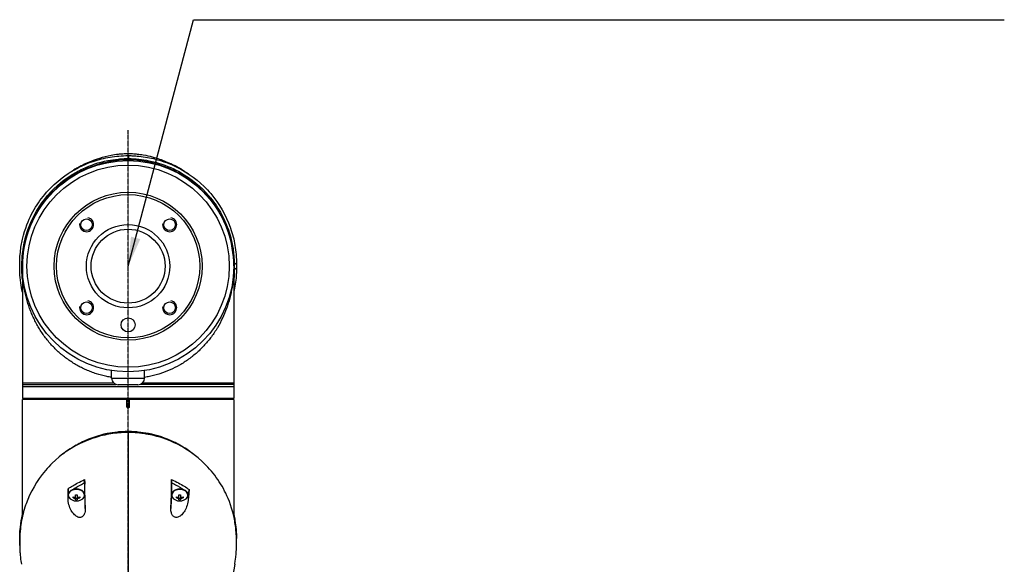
# Model space of a CAD drawing. Header units: millimetres. Extents: x 0 to 4378, y 0 to 2376.
# Tile 84 of 224: x 769 to 1189, y 1630 to 1862. Entities that reach past the tile are written whole.
import ezdxf

# ---------------------------------------------------------------- set-up
doc = ezdxf.new("R2010")
doc.units = ezdxf.units.MM
doc.header["$LTSCALE"] = 0.2
doc.linetypes.add('CENTER2', pattern=[1.125, 0.75, -0.125, 0.125, -0.125])
doc.layers.add('02_Center Line', color=1, linetype='CENTER2')
doc.styles.add('Rainbow-5.0 Style', font='malgunsl.ttf')
doc.dimstyles.new('Rainbow-5.0 Style', dxfattribs={"dimtxt": 4, "dimasz": 2.5, "dimexe": 1, "dimexo": 1, "dimgap": 1, "dimtad": 1, "dimdsep": 46, "dimtxsty": 'Rainbow-5.0 Style', "dimcen": 0, "dimclrd": 251, "dimclre": 251, "dimclrt": 7, "dimazin": 3, "dimtp": 0.1, "dimtm": 0.1, "dimtfac": 0.61, "dimtmove": 0, "dimatfit": 3, "dimfxl": 1, "dimlwd": -1, "dimlwe": -1, "dimarcsym": 1})

# ---------------------------------------------------------------- blocks, each defined once
blk = doc.blocks.new('Blk$A59R1-3W24B')
for p, q in [((-4.99, 1141.89), (-4.99, 1141.89)), ((0.2, 1144.1), (0.2, 1142.84)), ((46.12, 1098.35), (45.2, 1097.62)), ((-45, 1097.17), (-45, 1040.65)), ((-45, 1096.9), (-45, 1096.9)), ((-44.97, 1095.11), (-44.97, 1095.11)), ((44.97, 1095.11), (44.97, 1095.11)), ((45, 1097.17), (45, 1040.65)), ((45, 1096.9), (45, 1096.9)), ((46.12, 1096.18), (45.2, 1095.5)), ((-40.32, 1075.14), (-40.32, 1075.14)), ((40.29, 1075.08), (40.29, 1075.08)), ((-34.98, 1066.3), (-34.98, 1066.3)), ((-7, 1049.3), (-7, 1052.55)), ((7, 1049.3), (7, 1052.55)), ((-7, 1049.3), (7, 1049.3)), ((-45, 1046.65), (-5.1, 1046.65)), ((45, 1045.65), (-45, 1045.65)), ((4.2, 1046.5), (-4.2, 1046.5)), ((45, 1046.65), (5.1, 1046.65)), ((45, 1040.65), (-45, 1040.65)), ((-45, 990.35), (-45, 1040.15)), ((45, 1040.15), (-45, 1040.15)), ((-42.39, 1040.15), (-42.4, 1040.65)), ((-0.5, 1037.15), (-0.5, 1040.15)), ((0.5, 1040.15), (0.5, 1037.15)), ((42.39, 1040.15), (42.4, 1040.65)), ((45, 1040.15), (45, 990.4)), ((-0.2, 1026.17), (-0.2, 1026.54)), ((-23.5, 1003.5), (-23.5, 1003.5)), ((-19.7, 1005.56), (-19.7, 1005.56)), ((-18.5, 1004.75), (-18.5, 999.69)), ((-18.47, 1004.12), (-18.5, 1004.75)), ((18.5, 1004.75), (18.47, 1004.12)), ((18.5, 999.69), (18.5, 1004.75)), ((18.95, 1004.53), (18.95, 1004.53)), ((20.5, 1003.73), (20.5, 1003.73)), ((23.5, 1001.94), (23.5, 1001.94)), ((-25.58, 998.13), (-25.5, 999.69)), ((-25.5, 1000.55), (-25.54, 999.81)), ((-25.5, 1000.55), (-25.5, 999.69)), ((-25.45, 999.69), (-25.45, 999.48)), ((-23.45, 998.27), (-23.45, 998.78)), ((-22.36, 997.5), (-22.36, 999.55)), ((-21.64, 998.03), (-22.36, 998.03)), ((-21.64, 999.55), (-21.64, 997.5)), ((-20.55, 998.78), (-20.55, 998.27)), ((-18.55, 999.69), (-18.55, 999.48)), ((-18.5, 999.69), (-18.21, 993.84)), ((18.21, 993.84), (18.5, 999.69)), ((18.55, 999.69), (18.55, 999.48)), ((20.55, 998.27), (20.55, 998.78)), ((21.64, 997.5), (21.64, 999.55)), ((22.36, 998.03), (21.64, 998.03)), ((22.36, 999.55), (22.36, 997.5)), ((23.45, 998.78), (23.45, 998.27)), ((25.75, 1000.37), (25.44, 999.22)), ((25.44, 999.22), (25.54, 997.15)), ((25.45, 999.69), (25.45, 999.48)), ((25.79, 999.61), (25.75, 1000.37)), ((46.12, 981.2), (46.11, 981.19))]:
    blk.add_line(p, q)
for centre, radius in [((0, 1097), 45), ((0, 1097), 43.06), ((0, 1097), 31.5), ((0, 1097), 30.5), ((-17.68, 1114.68), 2.46), ((17.68, 1114.68), 2.46), ((0, 1097), 17.75), ((0, 1097), 15.75), ((-17.68, 1079.32), 2.46), ((17.68, 1079.32), 2.46), ((0, 1072), 3)]:
    blk.add_circle(centre, radius)
for centre, radius, start, end in [((-17.68, 1114.68), 3, 170, 80), ((17.68, 1114.68), 3, 170, 80), ((0, 1097.35), 45.2, 180, 185.3919), ((0, 1097.35), 45.2, 354.6081, 0), ((0, 1097.35), 45.2, 349.0944782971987, 349.0945488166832), ((-17.68, 1079.32), 3, 170, 80), ((17.68, 1079.32), 3, 170, 80), ((-4.2, 1049.3), 2.8, 180, 270), ((4.2, 1049.3), 2.8, 270, 0), ((-22, 1001.54), 4.52, 246.0014, 293.9986), ((22, 1001.54), 4.52, 246.0014, 293.9986)]:
    blk.add_arc(centre, radius, start, end)
for centre, major_axis, ratio, start_param, end_param in [((-0.03, 1114.75), (0.02, 30.25), 0.000905, 6.050899, 6.283186), ((-7.39, 1115.53), (-31.33, -12.61), 0.746337, 4.573579, 4.818626), ((-22.8, 1122.26), (5.25, 18.51), 0.18131, 0.174505, 0.234305), ((0.69, 1117.61), (-34.82, 0), 0.707107, 5.059866, 5.096907), ((-924.61, -1383.15), (926.26, 2528.37), 0.013036, 0.03385, 0.034977), ((3.47, 1124.21), (28.2, -3.62), 0.623989, 1.597056, 1.597057), ((3.47, 1124.21), (28.2, -3.62), 0.623989, 1.375304, 1.44183), ((-0.69, 1117.61), (-34.82, 0), 0.707107, 4.327871, 4.364912), ((7.39, 1115.53), (-31.33, 12.61), 0.746337, 4.606152, 4.851199), ((22.72, 1122.47), (-5.16, 18.29), 0.181312, 6.049043, 6.109177), ((2.75, 1091.91), (-23.66, 45.1), 0.938319, 6.263302, 6.432054), ((-2.75, 1091.91), (-23.66, -45.1), 0.938319, 2.992724, 3.161476), ((18.89, 1075.59), (-48.52, 55.44), 0.781357, 6.222795, 6.406794), ((-18.89, 1075.59), (-48.52, -55.44), 0.781357, 3.017984, 3.201983), ((924.61, 932.01), (37.38, 2692.44), 0.34396, 1.540595, 1.541721), ((0.03, 1285.85), (0.01, 366.09), 0.000098, 2.371165, 2.792057), ((-22, 999.48), (3.45, 0), 0.707107, 5.274295, 10.433668), ((-22, 999.69), (3.45, 0), 0.707107, 0, 3.141593), ((-22, 1004.5), (-1.5, 0), 0.707107, 3.690933, 3.691701), ((-22.72, 1158.23), (-6.13, 233.77), 0.001187, 3.932402, 3.992536), ((22.8, 1160.08), (-6.22, -235.71), 0.001176, 5.435469, 5.495269), ((22, 999.48), (3.45, 0), 0.707107, 5.274295, 10.433668), ((22, 999.69), (3.45, 0), 0.707107, 0, 3.141593), ((-22, 999.69), (-3.5, 0), 0.707107, 0, 0.209873), ((-22, 1001.8), (-4.5, 0), 0.707107, 1.243096, 1.490243), ((-22, 1001.29), (4.5, 0), 0.707107, 4.384689, 4.631835), ((-22, 1002.57), (-4.28, 0), 0.707107, 1.486011, 1.655582), ((-22, 1001.8), (-4.5, 0), 0.707107, 1.65135, 1.898497), ((-22, 1001.29), (4.5, 0), 0.707107, 4.792943, 5.040089), ((-22, 999.69), (3.5, 0), 0.707107, 6.073317, 6.283185), ((22, 999.69), (-3.5, 0), 0.707107, 6.282903, 6.493056), ((22, 1001.8), (-4.5, 0), 0.707107, 1.243096, 1.490243), ((22, 1001.29), (4.5, 0), 0.707107, 4.384689, 4.631835), ((22, 1002.57), (-4.28, 0), 0.707107, 1.486011, 1.655582), ((22, 1001.8), (-4.5, 0), 0.707107, 1.65135, 1.898497), ((22, 1001.29), (4.5, 0), 0.707107, 4.792943, 5.040089), ((22, 1004.5), (6, 0), 0.707107, 5.25186, 5.251863), ((22, 999.69), (3.5, 0), 0.707107, 6.073315, 6.093591), ((-22, 1000.52), (4.28, 0), 0.707107, 4.627603, 4.797175), ((22, 1000.52), (4.28, 0), 0.707107, 4.627603, 4.797175)]:
    blk.add_ellipse(centre, major_axis=major_axis, ratio=ratio, start_param=start_param, end_param=end_param)
for points, knots in [([(-18.51, 1140.51), (-16.73, 1141.37), (-14.65, 1142.26), (-10.61, 1143.53), (-9.02, 1143.95), (-6.28, 1144.48), (-5.25, 1144.64), (-3.52, 1144.83), (-2.88, 1144.89), (-1.51, 1144.97), (-0.75, 1145), (-0.01, 1145)], [0, 0, 0, 0, 1.326271, 1.326271, 2.053173, 2.053173, 2.445549, 2.445549, 2.656516, 2.656516, 2.881083, 2.881083, 2.881083, 2.881083]), ([(-0.01, 1145), (0.63, 1145), (1.26, 1144.98), (2.56, 1144.91), (3.22, 1144.86), (4.78, 1144.7), (5.65, 1144.57), (7.86, 1144.19), (9.13, 1143.9), (12.49, 1143), (14.35, 1142.32), (16.88, 1141.27), (17.72, 1140.89), (18.51, 1140.51)], [0, 0, 0, 0, 0.18993, 0.18993, 0.405266, 0.405266, 0.725874, 0.725874, 1.273251, 1.273251, 2.298373, 2.298373, 2.88392, 2.88392, 2.88392, 2.88392]), ([(-45, 1086.01), (-45.3, 1087.31), (-45.53, 1088.62), (-46.15, 1093.18), (-46.13, 1095.6), (-46.12, 1098.48), (-46.14, 1100.42), (-45.68, 1104.85), (-45.38, 1106.7), (-43.9, 1113.12), (-42.34, 1116.67), (-40.38, 1120.49), (-39.61, 1121.82), (-37.17, 1125.58), (-35.29, 1127.95), (-28.82, 1134.59), (-24, 1137.75), (-17.9, 1140.54), (-16.41, 1141.14), (-12.58, 1142.43), (-10.16, 1143.05), (-5.18, 1143.88), (-2.63, 1144.1), (-0.07, 1144.1)], [3.498131, 3.498131, 3.498131, 3.498131, 3.710855, 3.710855, 4.236876, 4.236876, 4.642605, 4.642605, 4.934699, 4.934699, 5.667174, 5.667174, 6.066186, 6.066186, 6.818123, 6.818123, 8.314738, 8.314738, 8.772171, 8.772171, 9.455351, 9.455351, 10.137965, 10.137965, 10.137965, 10.137965]), ([(-45.2, 1097.63), (-45.2, 1097.65), (-45.2, 1097.74), (-45.2, 1097.94), (-45.2, 1098.02), (-45.2, 1098.25), (-45.19, 1098.41), (-45.18, 1098.88), (-45.17, 1099.19), (-45.14, 1100.13), (-45.1, 1100.75), (-44.94, 1102.62), (-44.79, 1103.86), (-44.16, 1107.59), (-43.53, 1110.07), (-40.66, 1118.3), (-37.65, 1123.18), (-31, 1130.91), (-26.93, 1134.37), (-21.14, 1137.6), (-20.23, 1138.07), (-16.02, 1140.06), (-12.44, 1141.26), (-7.21, 1142.28), (-5.74, 1142.49), (-3.52, 1142.71), (-2.77, 1142.76), (-1.65, 1142.81), (-1.28, 1142.82), (-0.73, 1142.83), (-0.54, 1142.83), (-0.26, 1142.84), (-0.17, 1142.84), (-0.03, 1142.84), (0.01, 1142.84), (0.11, 1142.84), (0.16, 1142.84), (0.2, 1142.84)], [0.0003975, 0.0003975, 0.0003975, 0.0003975, 0.0037334, 0.0037334, 0.0059736, 0.0059736, 0.0104554, 0.0104554, 0.0194241, 0.0194241, 0.0373842, 0.0373842, 0.0734232, 0.0734232, 0.1463793, 0.1463793, 0.3201527, 0.3201527, 0.4871586, 0.4871586, 0.516686, 0.516686, 0.6197489, 0.6197489, 0.6590143, 0.6590143, 0.678683, 0.678683, 0.6884419, 0.6884419, 0.6932923, 0.6932923, 0.6957089, 0.6957089, 0.6969153, 0.6969153, 0.6983201, 0.6983201, 0.6983201, 0.6983201]), ([(-18.5, 1140.45), (-19.53, 1139.99), (-20.51, 1139.49), (-21.47, 1138.96), (-22.01, 1138.66), (-22.53, 1138.36), (-23.05, 1138.05)], [0, 0, 0, 0, 0.3710577, 0.3710577, 0.3710577, 0.5794213, 0.5794213, 0.5794213, 0.5794213]), ([(-20.82, 1139.31), (-20.67, 1139.4), (-20.51, 1139.48), (-20.18, 1139.66), (-20.01, 1139.75), (-19.69, 1139.92), (-19.55, 1139.99), (-19.25, 1140.15), (-19.1, 1140.22), (-18.72, 1140.41), (-18.55, 1140.49), (-18.27, 1140.63), (-18.19, 1140.66), (-18.21, 1140.65)], [-0.6388257, -0.6388257, -0.6388257, -0.6388257, -0.5760416, -0.5760416, -0.5047513, -0.5047513, -0.4400204, -0.4400204, -0.3580105, -0.3580105, -0.2057109, -0.2057109, -0.000001, -0.000001, -0.000001, -0.000001]), ([(-18.47, 1140.48), (-18.48, 1140.48), (-18.49, 1140.47), (-18.5, 1140.46), (-18.5, 1140.46), (-18.5, 1140.45)], [-0.1913085, -0.1913085, -0.1913085, -0.1913085, -0.0940503, -0.0940503, 0, 0, 0, 0]), ([(-9.35, 1141.19), (-9.75, 1141.1), (-10.15, 1141.01), (-10.55, 1140.92), (-10.75, 1140.87), (-10.96, 1140.81), (-11.17, 1140.76)], [-0.1680043, -0.1680043, -0.1680043, -0.1680043, -0.0576713, -0.0576713, -0.0576713, 0, 0, 0, 0]), ([(-9.79, 1140.92), (-9.8, 1140.96), (-9.78, 1141), (-9.72, 1141.03), (-9.65, 1141.07), (-9.54, 1141.11), (-9.39, 1141.14)], [-11.70018, -11.70018, -11.70018, -11.70018, -10.870941, -10.870941, -10.870941, -9.946271, -9.946271, -9.946271, -9.946271]), ([(-9.46, 1141.05), (-9.46, 1141.05), (-9.46, 1141.05), (-9.45, 1141.06), (-9.44, 1141.07), (-9.42, 1141.09), (-9.4, 1141.11), (-9.39, 1141.14)], [0.40582951, 0.40582951, 0.40582951, 0.40582951, 0.419188, 0.419188, 0.43443202, 0.43443202, 0.44951163, 0.44951163, 0.44951163, 0.44951163]), ([(-9.27, 1141.05), (-9.33, 1141.06), (-9.36, 1141.08), (-9.41, 1141.14), (-9.37, 1141.19), (-9.27, 1141.23)], [-12.546701, -12.546701, -12.546701, -12.546701, -11.915365, -11.915365, -10.788896, -10.788896, -10.788896, -10.788896]), ([(-9.27, 1141.23), (-9.06, 1141.31), (-8.84, 1141.38), (-8.37, 1141.52), (-8.11, 1141.6), (-7.56, 1141.74), (-7.28, 1141.81), (-6.99, 1141.87)], [0, 0, 0, 0, 0.0698358, 0.0698358, 0.154526, 0.154526, 0.2420941, 0.2420941, 0.2420941, 0.2420941]), ([(-6.99, 1141.87), (-6.5, 1141.99), (-5.99, 1142.05), (-5.32, 1142.14), (-5.16, 1142.16), (-5, 1142.18)], [0, 0, 0, 0, 0.1534622, 0.1534622, 0.2022255, 0.2022255, 0.2022255, 0.2022255]), ([(-6.99, 1141.45), (-6.99, 1141.69), (-6.99, 1141.83), (-6.99, 1141.87), (-6.99, 1141.87), (-6.99, 1141.87), (-6.99, 1141.87), (-6.99, 1141.87), (-6.99, 1141.87), (-6.99, 1141.87)], [2.700728, 2.700728, 2.700728, 2.700728, 5.082989, 5.082989, 5.082989, 5.1247, 5.1247, 5.1247, 5.450317, 5.450317, 5.450317, 5.450317]), ([(-4.99, 1141.72), (-4.99, 1141.81), (-4.99, 1141.89), (-4.99, 1141.96), (-4.99, 1142.08), (-4.99, 1142.16), (-4.99, 1142.17), (-4.99, 1142.18), (-4.99, 1142.18), (-5, 1142.18)], [2.619683, 2.619683, 2.619683, 2.619683, 3.510907, 3.510907, 3.510907, 5.294969, 5.294969, 5.294969, 5.551487, 5.551487, 5.551487, 5.551487]), ([(0.2, 1144.1), (0.16, 1144.1), (0.12, 1144.1), (0.02, 1144.1), (-0.03, 1144.1), (-0.07, 1144.1)], [-0.02987732, -0.02987732, -0.02987732, -0.02987732, -0.01373724, -0.01373724, 0, 0, 0, 0]), ([(0.2, 1144.1), (0.23, 1144.1), (0.27, 1144.1), (0.35, 1144.1), (0.39, 1144.1), (0.5, 1144.1), (0.58, 1144.1), (0.8, 1144.09), (0.95, 1144.09), (1.4, 1144.08), (1.7, 1144.07), (2.61, 1144.03), (3.21, 1143.99), (5, 1143.85), (6.19, 1143.7), (9.71, 1143.14), (12, 1142.58), (15.65, 1141.41), (17.07, 1140.88), (23.91, 1137.91), (28.56, 1134.65), (33.34, 1129.99), (34.29, 1128.97), (38.93, 1123.52), (41.66, 1118.65), (43.51, 1113.49), (43.56, 1113.34), (44.46, 1110.75), (45.08, 1108.3), (45.69, 1104.59), (45.85, 1103.35), (46.1, 1100.36), (46.11, 1099.03), (46.12, 1098.35)], [0.000001, 0.000001, 0.000001, 0.000001, 0.009162, 0.009162, 0.016971, 0.016971, 0.03259, 0.03259, 0.063827, 0.063827, 0.126304, 0.126304, 0.251265, 0.251265, 0.50133, 0.50133, 1.002, 1.002, 1.335959, 1.335959, 2.67129, 2.67129, 3.030313, 3.030313, 4.543873, 4.543873, 4.592411, 4.592411, 5.347172, 5.347172, 5.723633, 5.723633, 6.247668, 6.247668, 6.247668, 6.247668]), ([(0.2, 1142.84), (0.23, 1142.84), (0.28, 1142.84), (0.38, 1142.83), (0.42, 1142.83), (0.56, 1142.83), (0.65, 1142.83), (0.92, 1142.83), (1.1, 1142.82), (1.65, 1142.81), (2.01, 1142.79), (3.11, 1142.73), (3.85, 1142.68), (6.03, 1142.46), (7.46, 1142.24), (12.63, 1141.2), (16.18, 1139.99), (20.34, 1138.01), (21.25, 1137.54), (27.03, 1134.3), (31.11, 1130.8), (34.62, 1126.7), (34.87, 1126.4), (36.92, 1123.86), (38.48, 1121.51), (41.64, 1115.65), (43, 1112.05), (44.33, 1106.64), (44.66, 1104.84), (45.22, 1100.2), (45.2, 1098.04), (45.2, 1097.62)], [0.000047, 0.000047, 0.000047, 0.000047, 0.011008, 0.011008, 0.020393, 0.020393, 0.039197, 0.039197, 0.07693, 0.07693, 0.152825, 0.152825, 0.305669, 0.305669, 0.610232, 0.610232, 1.419716, 1.419716, 1.651889, 1.651889, 2.978842, 2.978842, 3.080675, 3.080675, 3.850394, 3.850394, 4.95171, 4.95171, 5.489352, 5.489352, 6.333255, 6.333255, 6.333255, 6.333255]), ([(4.99, 1141.72), (4.99, 1141.81), (4.99, 1141.89), (4.99, 1141.96), (4.99, 1142.08), (4.99, 1142.16), (4.99, 1142.17), (4.99, 1142.18), (4.99, 1142.18), (4.99, 1142.18)], [2.618679, 2.618679, 2.618679, 2.618679, 3.510907, 3.510907, 3.510907, 5.294969, 5.294969, 5.294969, 5.547731, 5.547731, 5.547731, 5.547731]), ([(6.99, 1141.87), (6.99, 1141.87), (6.99, 1141.87), (6.99, 1141.87), (6.99, 1141.87), (6.99, 1141.87), (6.99, 1141.87), (6.99, 1141.83), (6.99, 1141.69), (6.99, 1141.45)], [-5.443397, -5.443397, -5.443397, -5.443397, -5.1247, -5.1247, -5.1247, -5.082989, -5.082989, -5.082989, -2.699529, -2.699529, -2.699529, -2.699529]), ([(6.99, 1141.87), (7.38, 1141.79), (7.76, 1141.69), (8.33, 1141.53), (8.52, 1141.48), (8.89, 1141.36), (9.08, 1141.3), (9.27, 1141.22)], [0, 0, 0, 0, 0.1204845, 0.1204845, 0.1815166, 0.1815166, 0.2425487, 0.2425487, 0.2425487, 0.2425487]), ([(9.3, 1141.21), (9.37, 1141.18), (9.4, 1141.14), (9.36, 1141.08), (9.32, 1141.06), (9.27, 1141.05)], [10.889931, 10.889931, 10.889931, 10.889931, 11.886462, 11.886462, 12.517617, 12.517617, 12.517617, 12.517617]), ([(9.39, 1141.14), (9.53, 1141.11), (9.64, 1141.07), (9.71, 1141.03), (9.77, 1141), (9.8, 1140.96), (9.78, 1140.92)], [9.931048, 9.931048, 9.931048, 9.931048, 10.842339, 10.842339, 10.842339, 11.663125, 11.663125, 11.663125, 11.663125]), ([(9.39, 1141.13), (9.4, 1141.11), (9.41, 1141.09), (9.43, 1141.07), (9.44, 1141.06), (9.45, 1141.05), (9.45, 1141.05), (9.45, 1141.05)], [0.00181819, 0.00181819, 0.00181819, 0.00181819, 0.0159612, 0.0159612, 0.02749004, 0.02749004, 0.04474478, 0.04474478, 0.04474478, 0.04474478]), ([(9.73, 1141.02), (9.79, 1140.99), (9.86, 1140.95), (9.95, 1140.9), (9.97, 1140.89), (10, 1140.88)], [0.00463813, 0.00463813, 0.00463813, 0.00463813, 0.02846184, 0.02846184, 0.03712851, 0.03712851, 0.03712851, 0.03712851]), ([(18.21, 1140.65), (18.2, 1140.66), (18.23, 1140.65), (18.36, 1140.58), (18.48, 1140.53), (18.78, 1140.38), (18.95, 1140.29), (19.29, 1140.13), (19.43, 1140.06), (19.71, 1139.91), (19.84, 1139.84), (20.16, 1139.67), (20.34, 1139.57), (20.62, 1139.42), (20.71, 1139.37), (20.81, 1139.31)], [-1.6360515, -1.6360515, -1.6360515, -1.6360515, -1.4876088, -1.4876088, -1.3426272, -1.3426272, -1.2297509, -1.2297509, -1.1620707, -1.1620707, -1.1032376, -1.1032376, -1.0317036, -1.0317036, -0.9925088, -0.9925088, -0.9925088, -0.9925088]), ([(18.5, 1140.45), (18.5, 1140.46), (18.5, 1140.46), (18.48, 1140.47), (18.48, 1140.48), (18.47, 1140.48)], [-0.1934752, -0.1934752, -0.1934752, -0.1934752, -0.0983779, -0.0983779, 0, 0, 0, 0]), ([(23.04, 1138.05), (22.52, 1138.36), (22, 1138.67), (21.47, 1138.96), (20.51, 1139.49), (19.52, 1139.99), (18.5, 1140.45)], [0.3729651, 0.3729651, 0.3729651, 0.3729651, 0.5977799, 0.5977799, 0.5977799, 0.9999999, 0.9999999, 0.9999999, 0.9999999]), ([(-34.6, 1125.94), (-38.15, 1121.68), (-40.71, 1117.02), (-42.41, 1112.22), (-44.15, 1107.3), (-45, 1102.23), (-45, 1097.17)], [-1, -1, -1, -1, -0.505848, -0.505848, -0.505848, 0, 0, 0, 0]), ([(45, 1097.17), (45, 1102.23), (44.15, 1107.3), (42.41, 1112.22), (40.71, 1117.02), (38.15, 1121.68), (34.6, 1125.94)], [0, 0, 0, 0, 0.505848, 0.505848, 0.505848, 1, 1, 1, 1]), ([(46.12, 1098.35), (46.12, 1098.29), (46.12, 1098.2), (46.12, 1097.99), (46.12, 1097.9), (46.12, 1097.62), (46.12, 1097.44), (46.12, 1097.08), (46.12, 1096.88), (46.12, 1096.63), (46.12, 1096.54), (46.12, 1096.32), (46.12, 1096.21), (46.12, 1096.18)], [0.0012617, 0.0012617, 0.0012617, 0.0012617, 0.0227877, 0.0227877, 0.0388309, 0.0388309, 0.0709865, 0.0709865, 0.1023123, 0.1023123, 0.1191004, 0.1191004, 0.1425667, 0.1425667, 0.1425667, 0.1425667]), ([(-45.2, 1095.51), (-45.2, 1095.69), (-45.2, 1095.88), (-45.2, 1096.17), (-45.2, 1096.27), (-45.2, 1096.44), (-45.2, 1096.5), (-45.2, 1096.63), (-45.2, 1096.69), (-45.2, 1096.83), (-45.2, 1096.91), (-45.2, 1097.08), (-45.2, 1097.17), (-45.2, 1097.38), (-45.2, 1097.51), (-45.2, 1097.63)], [0.0002958, 0.0002958, 0.0002958, 0.0002958, 0.0803707, 0.0803707, 0.1241416, 0.1241416, 0.1519625, 0.1519625, 0.1775479, 0.1775479, 0.210957, 0.210957, 0.2493552, 0.2493552, 0.3001905, 0.3001905, 0.3001905, 0.3001905]), ([(-45, 1091.34), (-45.09, 1092.27), (-45.15, 1093.2), (-45.19, 1094.58), (-45.2, 1095.04), (-45.2, 1095.51)], [-0.5957508, -0.5957508, -0.5957508, -0.5957508, -0.1997481, -0.1997481, -0.0002869, -0.0002869, -0.0002869, -0.0002869]), ([(-7, 1049.63), (-7.7, 1049.74), (-9.89, 1050.15), (-12.41, 1050.81), (-14.59, 1051.54), (-15.68, 1051.94), (-16.75, 1052.36), (-18.16, 1052.96), (-19.89, 1053.78), (-21.9, 1054.86), (-23.84, 1056.04), (-25.73, 1057.32), (-27.25, 1058.47), (-28.43, 1059.44), (-29.6, 1060.45), (-31, 1061.77), (-33.11, 1063.96), (-35.53, 1066.89), (-37.43, 1069.75), (-38.58, 1071.73), (-39.32, 1073.08), (-40.18, 1074.8), (-41.11, 1076.89), (-42.2, 1079.72), (-43.1, 1082.62), (-43.81, 1085.59), (-44.25, 1087.85), (-44.58, 1090.12), (-44.82, 1092.41), (-44.94, 1094.32), (-44.99, 1095.66), (-45, 1096.43), (-45, 1096.81), (-45, 1097)], [0.08030603, 0.08030603, 0.08030603, 0.08030603, 0.08244518, 0.08702857, 0.08817442, 0.08932027, 0.09046611, 0.09161196, 0.09390366, 0.09619535, 0.09848705, 0.10077874, 0.10307044, 0.10421629, 0.10536213, 0.10765383, 0.10994553, 0.11452892, 0.11911231, 0.12025815, 0.121404, 0.1236957, 0.12598739, 0.12827909, 0.13286248, 0.13515417, 0.13744587, 0.13973756, 0.14202926, 0.14432096, 0.1454668, 0.14603973, 0.14661265, 0.14661265, 0.14661265, 0.14661265]), ([(45, 1097), (45, 1096.81), (45, 1096.43), (44.99, 1095.66), (44.94, 1094.32), (44.83, 1092.42), (44.59, 1090.15), (44.25, 1087.9), (43.82, 1085.65), (43.29, 1083.41), (42.66, 1081.2), (41.7, 1078.31), (40.25, 1074.81), (38.64, 1071.78), (37.44, 1069.82), (36.6, 1068.52), (35.5, 1066.96), (34.09, 1065.15), (32.6, 1063.43), (31.02, 1061.79), (29.36, 1060.23), (27.9, 1059), (26.69, 1058.05), (25.45, 1057.13), (23.87, 1056.05), (21.27, 1054.47), (17.88, 1052.76), (14.68, 1051.54), (12.47, 1050.86), (10.99, 1050.45), (9.17, 1050.01), (7.71, 1049.74), (7, 1049.63)], [-0.00005585, -0.00005585, -0.00005585, -0.00005585, 0.00051707, 0.00109, 0.00223584, 0.00452754, 0.00681923, 0.00911093, 0.01140263, 0.01369432, 0.01598602, 0.01827771, 0.0228611, 0.02744449, 0.02859034, 0.02973619, 0.03202788, 0.03431958, 0.03661127, 0.03890297, 0.04119466, 0.04348636, 0.04463221, 0.04577806, 0.04806975, 0.05036145, 0.05494484, 0.05952823, 0.06067408, 0.06181992, 0.06411162, 0.06626304, 0.06626304, 0.06626304, 0.06626304]), ([(46.12, 1096.18), (46.12, 1095.91), (46.12, 1095.67), (46.11, 1095.04), (46.1, 1094.75), (46.07, 1093.9), (46.04, 1093.33), (45.92, 1091.61), (45.79, 1090.47), (45.45, 1088.24), (45.25, 1087.14), (45, 1086.04)], [0, 0, 0, 0, 0.115596, 0.115596, 0.212113, 0.212113, 0.405093, 0.405093, 0.790972, 0.790972, 1.16549, 1.16549, 1.16549, 1.16549]), ([(45.2, 1095.5), (45.2, 1094.76), (45.18, 1094.01), (45.11, 1092.62), (45.06, 1091.98), (45, 1091.34)], [-7.6204633, -7.6204633, -7.6204633, -7.6204633, -7.3368047, -7.3368047, -7.0947332, -7.0947332, -7.0947332, -7.0947332]), ([(45.2, 1097.62), (45.2, 1097.57), (45.2, 1097.25), (45.2, 1096.89), (45.2, 1096.71), (45.2, 1096.35), (45.2, 1096.18), (45.2, 1095.84), (45.2, 1095.56), (45.2, 1095.5)], [0.00043088, 0.00043088, 0.00043088, 0.00043088, 0.0154414, 0.0154414, 0.03075173, 0.03075173, 0.04552895, 0.04552895, 0.05960793, 0.05960793, 0.05960793, 0.05960793]), ([(-5.99, 1047.15), (-6.9, 1047.15), (-7.81, 1047.15), (-10.14, 1047.15), (-11.56, 1047.15), (-14.35, 1047.15), (-15.73, 1047.15), (-18.43, 1047.15), (-19.76, 1047.15), (-22.34, 1047.15), (-23.59, 1047.15), (-26.03, 1047.15), (-27.21, 1047.15), (-29.48, 1047.15), (-30.57, 1047.15), (-32.65, 1047.15), (-33.64, 1047.15), (-35.4, 1047.15), (-36.19, 1047.15), (-38.24, 1047.15), (-39.39, 1047.15), (-40.77, 1047.15), (-41.13, 1047.15), (-42.04, 1047.15), (-42.55, 1047.15), (-43.65, 1047.15), (-44.15, 1047.15), (-44.83, 1047.15), (-45, 1047.15), (-45, 1047.15), (-45, 1047.15), (-45, 1047.15)], [7.666383, 7.666383, 7.666383, 7.666383, 7.941245, 7.941245, 8.379363, 8.379363, 8.81754, 8.81754, 9.255686, 9.255686, 9.693876, 9.693876, 10.132032, 10.132032, 10.570233, 10.570233, 11.008387, 11.008387, 11.398553, 11.398553, 12.081509, 12.081509, 12.337551, 12.337551, 12.785597, 12.785597, 13.457918, 13.457918, 14.130202, 14.130202, 14.135687, 14.135687, 14.135687, 14.135687]), ([(45, 1047.15), (45, 1047.15), (45, 1047.15), (45, 1047.15), (44.83, 1047.15), (44.16, 1047.15), (43.65, 1047.15), (42.55, 1047.15), (42.04, 1047.15), (41.13, 1047.15), (40.77, 1047.15), (39.39, 1047.15), (38.24, 1047.15), (36.19, 1047.15), (35.41, 1047.15), (33.64, 1047.15), (32.65, 1047.15), (30.57, 1047.15), (29.48, 1047.15), (27.21, 1047.15), (26.03, 1047.15), (23.6, 1047.15), (22.34, 1047.15), (19.76, 1047.15), (18.43, 1047.15), (15.73, 1047.15), (14.36, 1047.15), (11.56, 1047.15), (10.14, 1047.15), (7.81, 1047.15), (6.9, 1047.15), (5.99, 1047.15)], [-0.005485, -0.005485, -0.005485, -0.005485, 0, 0, 0.672232, 0.672232, 1.344501, 1.344501, 1.792512, 1.792512, 2.048534, 2.048534, 2.731437, 2.731437, 3.121573, 3.121573, 3.559727, 3.559727, 3.997928, 3.997928, 4.436084, 4.436084, 4.874274, 4.874274, 5.31242, 5.31242, 5.750596, 5.750596, 6.188714, 6.188714, 6.463819, 6.463819, 6.463819, 6.463819]), ([(0, 1036.65), (-0.06, 1036.65), (-0.13, 1036.66), (-0.25, 1036.71), (-0.31, 1036.75), (-0.4, 1036.84), (-0.44, 1036.9), (-0.49, 1037.02), (-0.5, 1037.09), (-0.5, 1037.15)], [0.075338, 0.075338, 0.075338, 0.075338, 0.09417251, 0.09417251, 0.11300701, 0.11300701, 0.13184151, 0.13184151, 0.15067601, 0.15067601, 0.15067601, 0.15067601]), ([(0.5, 1037.15), (0.5, 1037.09), (0.49, 1037.02), (0.44, 1036.9), (0.4, 1036.84), (0.31, 1036.75), (0.25, 1036.71), (0.13, 1036.66), (0.06, 1036.65), (0, 1036.65)], [0, 0, 0, 0, 0.0188345, 0.0188345, 0.037669, 0.037669, 0.0565035, 0.0565035, 0.075338, 0.075338, 0.075338, 0.075338]), ([(-0.2, 1026.17), (-0.23, 1026.17), (-0.27, 1026.17), (-0.35, 1026.17), (-0.39, 1026.17), (-0.5, 1026.17), (-0.58, 1026.17), (-0.8, 1026.16), (-0.95, 1026.16), (-1.4, 1026.15), (-1.7, 1026.14), (-2.61, 1026.1), (-3.21, 1026.06), (-5, 1025.91), (-6.19, 1025.77), (-9.71, 1025.2), (-12, 1024.65), (-15.65, 1023.49), (-17.07, 1022.96), (-23.91, 1020.03), (-28.56, 1016.75), (-33.34, 1012.08), (-34.29, 1011.06), (-38.93, 1005.6), (-41.66, 1000.71), (-43.51, 995.56), (-43.56, 995.41), (-44.46, 992.83), (-45.08, 990.33), (-45.69, 986.57), (-45.85, 985.32), (-46.1, 982.33), (-46.11, 981.03), (-46.12, 980.37)], [0.000001, 0.000001, 0.000001, 0.000001, 0.009162, 0.009162, 0.016971, 0.016971, 0.03259, 0.03259, 0.063827, 0.063827, 0.126304, 0.126304, 0.251265, 0.251265, 0.50133, 0.50133, 1.002, 1.002, 1.335959, 1.335959, 2.67129, 2.67129, 3.030313, 3.030313, 4.543873, 4.543873, 4.592411, 4.592411, 5.347172, 5.347172, 5.723633, 5.723633, 6.247668, 6.247668, 6.247668, 6.247668]), ([(-0.2, 1026.54), (-0.23, 1026.54), (-0.28, 1026.54), (-0.38, 1026.54), (-0.42, 1026.54), (-0.56, 1026.54), (-0.65, 1026.54), (-0.92, 1026.54), (-1.1, 1026.53), (-1.65, 1026.52), (-2.01, 1026.51), (-3.11, 1026.46), (-3.85, 1026.41), (-6.03, 1026.19), (-7.46, 1025.97), (-12.63, 1024.94), (-16.18, 1023.73), (-20.34, 1021.72), (-21.25, 1021.23), (-23.91, 1019.72), (-25.6, 1018.61), (-27.18, 1017.42)], [0.000047, 0.000047, 0.000047, 0.000047, 0.011008, 0.011008, 0.020393, 0.020393, 0.039197, 0.039197, 0.07693, 0.07693, 0.152825, 0.152825, 0.305669, 0.305669, 0.610232, 0.610232, 1.419716, 1.419716, 1.651889, 1.651889, 2.138113, 2.138113, 2.138113, 2.138113]), ([(27.67, 1017.05), (25.92, 1018.41), (24.04, 1019.66), (21.14, 1021.29), (20.23, 1021.77), (16.02, 1023.77), (12.44, 1024.96), (7.21, 1025.99), (5.74, 1026.2), (3.52, 1026.41), (2.77, 1026.47), (1.65, 1026.51), (1.28, 1026.53), (0.73, 1026.54), (0.54, 1026.54), (0.26, 1026.54), (0.17, 1026.54), (0.03, 1026.54), (-0.01, 1026.54), (-0.11, 1026.54), (-0.16, 1026.54), (-0.2, 1026.54)], [0.4182622, 0.4182622, 0.4182622, 0.4182622, 0.4871586, 0.4871586, 0.516686, 0.516686, 0.6197489, 0.6197489, 0.6590143, 0.6590143, 0.678683, 0.678683, 0.6884419, 0.6884419, 0.6932923, 0.6932923, 0.6957089, 0.6957089, 0.6969153, 0.6969153, 0.6983201, 0.6983201, 0.6983201, 0.6983201]), ([(-0.2, 1026.17), (-0.16, 1026.17), (-0.12, 1026.17), (-0.02, 1026.17), (0.03, 1026.17), (0.07, 1026.17)], [-0.02987732, -0.02987732, -0.02987732, -0.02987732, -0.01373724, -0.01373724, 0, 0, 0, 0]), ([(45.4, 970.04), (45.52, 970.7), (45.62, 971.36), (46.15, 975.26), (46.13, 977.75), (46.12, 980.58), (46.14, 982.43), (45.68, 986.87), (45.38, 988.75), (43.9, 995.25), (42.34, 998.76), (40.38, 1002.58), (39.61, 1003.91), (37.17, 1007.67), (35.29, 1010.04), (28.82, 1016.68), (24, 1019.85), (17.9, 1022.62), (16.41, 1023.21), (12.58, 1024.49), (10.16, 1025.1), (5.18, 1025.94), (2.63, 1026.17), (0.07, 1026.17)], [3.603706, 3.603706, 3.603706, 3.603706, 3.710855, 3.710855, 4.236876, 4.236876, 4.642605, 4.642605, 4.934699, 4.934699, 5.667174, 5.667174, 6.066186, 6.066186, 6.818123, 6.818123, 8.314738, 8.314738, 8.772171, 8.772171, 9.455351, 9.455351, 10.137965, 10.137965, 10.137965, 10.137965]), ([(-25.5, 1002.22), (-24.23, 1003.08), (-22.89, 1003.9), (-21.47, 1004.66), (-20.51, 1005.17), (-19.52, 1005.66), (-18.5, 1006.11)], [0, 0, 0, 0, 0.5977799, 0.5977799, 0.5977799, 0.9999999, 0.9999999, 0.9999999, 0.9999999]), ([(-18.5, 1004.75), (-18.5, 1004.84), (-18.5, 1004.94), (-18.5, 1005.15), (-18.5, 1005.26), (-18.5, 1005.49), (-18.5, 1005.62), (-18.5, 1005.87), (-18.5, 1005.99), (-18.5, 1006.11)], [0, 0, 0, 0, 0.0382217, 0.0382217, 0.0766364, 0.0766364, 0.116027, 0.116027, 0.1530194, 0.1530194, 0.1530194, 0.1530194]), ([(-18.5, 1006.11), (-18.5, 1005.8), (-18.5, 1005.44), (-18.48, 1004.79), (-18.48, 1004.45), (-18.47, 1004.12)], [-0.1934752, -0.1934752, -0.1934752, -0.1934752, -0.0983779, -0.0983779, 0, 0, 0, 0]), ([(18.47, 1004.12), (18.48, 1004.45), (18.49, 1004.79), (18.5, 1005.43), (18.5, 1005.8), (18.5, 1006.11)], [-0.1913085, -0.1913085, -0.1913085, -0.1913085, -0.0940503, -0.0940503, 0, 0, 0, 0]), ([(18.5, 1006.11), (19.53, 1005.66), (20.51, 1005.17), (21.47, 1004.66), (23.09, 1003.79), (24.61, 1002.85), (26.03, 1001.86)], [0, 0, 0, 0, 0.371058, 0.371058, 0.371058, 1, 1, 1, 1]), ([(18.5, 1006.11), (18.5, 1005.99), (18.5, 1005.87), (18.5, 1005.62), (18.5, 1005.49), (18.5, 1005.25), (18.5, 1005.14), (18.5, 1004.93), (18.5, 1004.84), (18.5, 1004.75)], [0, 0, 0, 0, 0.0370329, 0.0370329, 0.076468, 0.076468, 0.1152358, 0.1152358, 0.1527656, 0.1527656, 0.1527656, 0.1527656]), ([(-25.54, 999.81), (-25.53, 1000.25), (-25.52, 1000.72), (-25.5, 1001.5), (-25.5, 1001.88), (-25.5, 1002.22)], [-0.2324123, -0.2324123, -0.2324123, -0.2324123, -0.1008984, -0.1008984, -0.0000209, -0.0000209, -0.0000209, -0.0000209]), ([(-25.5, 1002.22), (-25.5, 1002.05), (-25.5, 1001.89), (-25.5, 1001.58), (-25.5, 1001.45), (-25.5, 1001.03), (-25.5, 1000.78), (-25.5, 1000.55)], [0, 0, 0, 0, 0.0503484, 0.0503484, 0.0941618, 0.0941618, 0.1878468, 0.1878468, 0.1878468, 0.1878468]), ([(-23.69, 1001.82), (-23.19, 1002.15), (-22.68, 1002.47), (-22.16, 1002.78), (-21.89, 1002.94), (-21.31, 1003.3), (-20.37, 1003.8), (-19.76, 1004.13), (-19.13, 1004.45), (-18.5, 1004.75)], [0.277788, 0.277788, 0.277788, 0.277788, 0.5, 0.5, 0.5, 0.75, 0.75, 0.75, 1, 1, 1, 1]), ([(18.5, 1004.75), (18.94, 1004.54), (19.81, 1004.1), (21.08, 1003.42), (22.31, 1002.7), (23.17, 1002.16), (23.62, 1001.86), (23.69, 1001.82)], [0, 0, 0, 0, 0.1599465, 0.3192865, 0.4782574, 0.6370733, 0.6649082, 0.6649082, 0.6649082, 0.6649082]), ([(25.75, 1000.37), (25.77, 1000.47), (25.8, 1000.57), (25.85, 1000.8), (25.88, 1000.92), (25.92, 1001.16), (25.94, 1001.28), (25.99, 1001.54), (26.01, 1001.69), (26.03, 1001.84)], [0, 0, 0, 0, 0.0418122, 0.0418122, 0.0838512, 0.0838512, 0.1206552, 0.1206552, 0.1655812, 0.1655812, 0.1655812, 0.1655812]), ([(26.03, 1001.84), (25.99, 1001.49), (25.94, 1001.08), (25.86, 1000.37), (25.82, 999.98), (25.79, 999.61)], [-0.2166132, -0.2166132, -0.2166132, -0.2166132, -0.1116759, -0.1116759, 0, 0, 0, 0]), ([(-18.21, 993.84), (-18.2, 993.41), (-18.23, 992.98), (-18.36, 992.15), (-18.48, 991.75), (-18.78, 991.09), (-18.95, 990.83), (-19.29, 990.47), (-19.43, 990.36), (-19.71, 990.18), (-19.84, 990.12), (-20.16, 990.01), (-20.34, 989.99), (-20.83, 989.97), (-21.14, 990.04), (-21.88, 990.34), (-22.34, 990.65), (-23.31, 991.58), (-23.8, 992.24), (-24.62, 993.72), (-24.95, 994.53), (-25.46, 996.31), (-25.6, 997.26), (-25.58, 998.13)], [-1.636051, -1.636051, -1.636051, -1.636051, -1.487609, -1.487609, -1.342627, -1.342627, -1.229751, -1.229751, -1.162071, -1.162071, -1.103238, -1.103238, -1.031704, -1.031704, -0.907622, -0.907622, -0.714138, -0.714138, -0.48257, -0.48257, -0.258591, -0.258591, -0.000001, -0.000001, -0.000001, -0.000001]), ([(-25.54, 999.81), (-25.54, 999.53), (-25.55, 999.25), (-25.56, 998.69), (-25.57, 998.41), (-25.58, 998.13)], [-0.1686475, -0.1686475, -0.1686475, -0.1686475, -0.0843243, -0.0843243, -0.000001, -0.000001, -0.000001, -0.000001]), ([(25.79, 999.61), (25.74, 999.2), (25.7, 998.79), (25.62, 997.97), (25.58, 997.56), (25.54, 997.15)], [0.000001, 0.000001, 0.000001, 0.000001, 0.1240778, 0.1240778, 0.2481545, 0.2481545, 0.2481545, 0.2481545]), ([(25.54, 997.15), (25.45, 996.26), (25.22, 995.37), (24.63, 993.76), (24.25, 992.99), (23.41, 991.74), (22.96, 991.19), (22.01, 990.42), (21.58, 990.18), (20.89, 989.99), (20.63, 989.96), (20.18, 990.01), (20.01, 990.05), (19.69, 990.19), (19.55, 990.27), (19.25, 990.5), (19.1, 990.66), (18.72, 991.17), (18.55, 991.56), (18.27, 992.52), (18.19, 993.15), (18.21, 993.84)], [-1.596737, -1.596737, -1.596737, -1.596737, -1.33399, -1.33399, -1.081083, -1.081083, -0.864266, -0.864266, -0.684891, -0.684891, -0.576042, -0.576042, -0.504751, -0.504751, -0.44002, -0.44002, -0.35801, -0.35801, -0.205711, -0.205711, -0.000001, -0.000001, -0.000001, -0.000001]), ([(-46.12, 978.03), (-46.13, 978.81), (-46.13, 979.49), (-46.12, 981.33), (-46.14, 983.27), (-45.69, 987.64), (-45.4, 989.42), (-45, 991.18)], [4.0489997, 4.0489997, 4.0489997, 4.0489997, 4.2368756, 4.2368756, 4.6426047, 4.6426047, 4.9241452, 4.9241452, 4.9241452, 4.9241452]), ([(45, 991.17), (45.19, 990.34), (45.35, 989.51), (45.69, 987.44), (45.85, 986.2), (46.1, 983.21), (46.11, 981.88), (46.12, 981.2)], [5.092938, 5.092938, 5.092938, 5.092938, 5.347172, 5.347172, 5.723633, 5.723633, 6.247668, 6.247668, 6.247668, 6.247668]), ([(-46.12, 980.37), (-46.12, 980.32), (-46.12, 980.23), (-46.12, 980.02), (-46.12, 979.94), (-46.12, 979.67), (-46.12, 979.49), (-46.12, 979.13), (-46.12, 978.94), (-46.12, 978.68), (-46.12, 978.59), (-46.12, 978.37), (-46.12, 978.26), (-46.12, 978.23)], [0.0012617, 0.0012617, 0.0012617, 0.0012617, 0.0227877, 0.0227877, 0.0388309, 0.0388309, 0.0709865, 0.0709865, 0.1023123, 0.1023123, 0.1191004, 0.1191004, 0.1425667, 0.1425667, 0.1425667, 0.1425667]), ([(-46.12, 978.23), (-46.12, 977.96), (-46.12, 977.71), (-46.11, 977.09), (-46.1, 976.8), (-46.07, 975.94), (-46.04, 975.37), (-45.92, 973.66), (-45.79, 972.52), (-45.55, 970.93), (-45.47, 970.47), (-45.39, 970.01)], [0, 0, 0, 0, 0.1155956, 0.1155956, 0.2121135, 0.2121135, 0.405093, 0.405093, 0.790972, 0.790972, 0.9468418, 0.9468418, 0.9468418, 0.9468418])]:
    blk.add_open_spline(points, degree=3, knots=knots)
for points in [[(-10.01, 1140.87), (-9.92, 1140.92), (-9.83, 1140.97), (-9.73, 1141.02)], [(-9.24, 1141.04), (-9.25, 1141.04), (-9.26, 1141.05), (-9.27, 1141.05)], [(-6.99, 1141.87), (-6.99, 1141.87), (-6.99, 1141.87), (-6.99, 1141.87)], [(-5, 1142.18), (-3.34, 1142.38), (-1.67, 1142.48), (0, 1142.48)], [(0, 1142.48), (0, 1142.48), (0, 1142.32), (0.01, 1142)], [(0, 1142.48), (1.67, 1142.48), (3.33, 1142.38), (4.99, 1142.18)], [(4.99, 1142.18), (4.99, 1142.18), (4.99, 1142.18), (4.99, 1142.18)], [(4.99, 1142.18), (5.66, 1142.1), (6.33, 1142.02), (6.99, 1141.87)], [(9.27, 1141.05), (9.26, 1141.05), (9.25, 1141.04), (9.24, 1141.04)], [(9.27, 1141.22), (9.28, 1141.22), (9.29, 1141.22), (9.3, 1141.21)], [(-26.92, 1135.5), (-25.77, 1136.32), (-24.5, 1137.17), (-23.05, 1138.05)], [(23.04, 1138.05), (24.49, 1137.17), (25.76, 1136.32), (26.91, 1135.5)], [(-27.83, 1016.93), (-27.61, 1017.09), (-27.4, 1017.25), (-27.18, 1017.42)], [(27.67, 1017.06), (27.89, 1016.89), (28.1, 1016.72), (28.32, 1016.55)], [(26.03, 1001.86), (26.03, 1001.85), (26.03, 1001.84), (26.03, 1001.84)], [(-25.5, 1000.55), (-25.32, 1000.69), (-25.14, 1000.82), (-24.96, 1000.95)], [(24.95, 1000.95), (25.22, 1000.76), (25.49, 1000.57), (25.75, 1000.37)], [(46.12, 981.2), (46.12, 981.15), (46.12, 981.09), (46.12, 981.01)], [(45.4, 970.04), (43.07, 957.22), (40.3, 944.83), (36.93, 932.83)]]:
    blk.add_open_spline(points, degree=3)
at = {"layer": '02_Center Line'}
blk.add_line((0, -10), (0, 1155), dxfattribs=at)

msp = doc.modelspace()

# ---------------------------------------------------------------- block references
msp.add_blockref('Blk$A59R1-3W24B', (815.535, 659.684))

# ---------------------------------------------------------------- leaders
at = {"annotation_type": 0, "has_hookline": 1, "hookline_direction": 0, "text_width": 327.614}
msp.add_leader([(815.531, 1756.676), (843.408, 1861.697), (855.908, 1861.697)], dimstyle='Rainbow-5.0 Style', override={"dimscale": 5}, dxfattribs=at)

doc.saveas('drawing.dxf')
